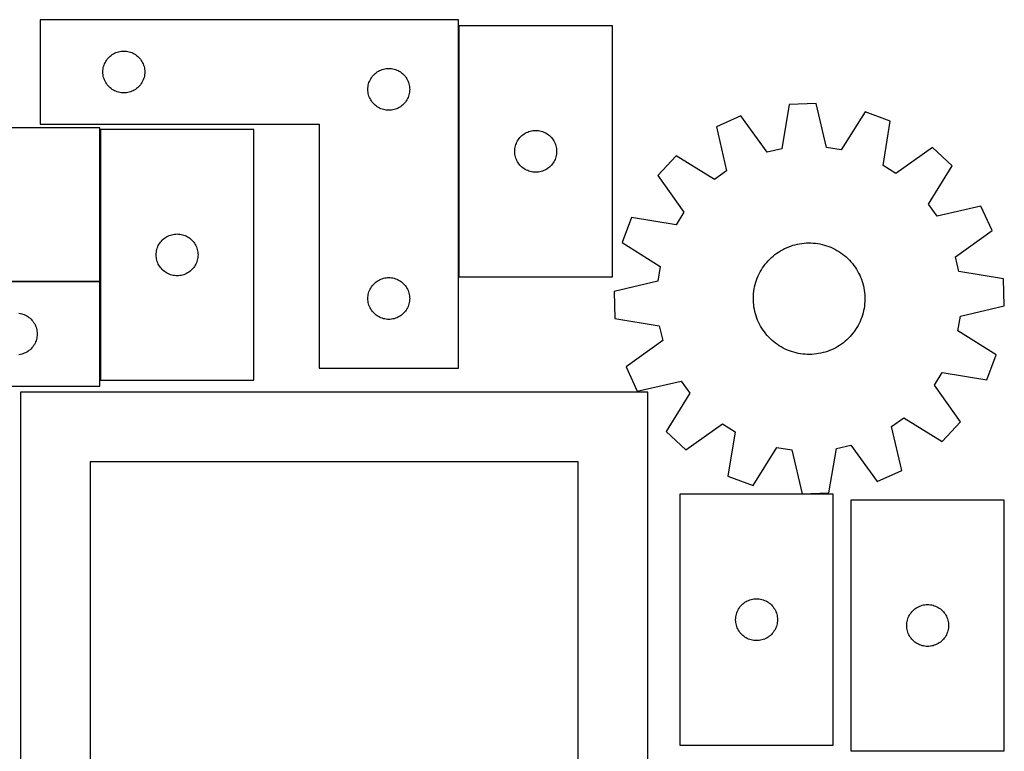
# Model space of a CAD drawing. Header units: millimetres. Extents: x 7 to 1243, y 7 to 2493.
# Tile 18 of 18: x 820 to 1243, y 2176 to 2491. Entities that reach past the tile are written whole.
import ezdxf

# ---------------------------------------------------------------- set-up
doc = ezdxf.new("R2010")
doc.units = ezdxf.units.MM
doc.layers.add('COMMON', color=5, linetype='CONTINUOUS', true_color=0x0000ff)
doc.layers.add('CUT', color=7, linetype='CONTINUOUS', true_color=0x000000)

msp = doc.modelspace()

# ---------------------------------------------------------------- linework, layer by layer
at = {"layer": 'COMMON'}
for p, q in [((1008.748127, 2488.363587), (1008.748127, 2380.363587)), ((854.461509, 2443.804019), (854.461509, 2378.451529)), ((746.361509, 2378.351528), (854.361509, 2378.351528)), ((854.461509, 2378.251528), (854.461509, 2335.804019))]:
    msp.add_line(p, q, dxfattribs=at)
at = {"layer": 'CUT'}
for p, q in [((1008.648127, 2491.035467), (828.648127, 2491.035467)), ((828.648127, 2491.035467), (828.648127, 2446.035467)), ((1008.648127, 2341.035467), (1008.648127, 2491.035467)), ((1008.848128, 2488.363587), (1008.848128, 2380.363587)), ((1074.848128, 2488.363587), (1008.848128, 2488.363587)), ((1074.848128, 2380.363587), (1074.848128, 2488.363587)), ((857.507947, 2474.01432), (857.881568, 2474.46958)), ((857.881568, 2474.46958), (858.284166, 2474.899428)), ((858.284166, 2474.899428), (858.714014, 2475.302026)), ((858.714014, 2475.302026), (859.169274, 2475.675647)), ((859.169274, 2475.675647), (859.647995, 2476.018694)), ((859.647995, 2476.018694), (860.148127, 2476.329696)), ((860.148127, 2476.329696), (860.667529, 2476.607322)), ((860.667529, 2476.607322), (861.203976, 2476.850383)), ((861.203976, 2476.850383), (861.755172, 2477.057839)), ((861.755172, 2477.057839), (862.318755, 2477.2288)), ((862.318755, 2477.2288), (862.892314, 2477.362535)), ((862.892314, 2477.362535), (863.473391, 2477.458471)), ((863.473391, 2477.458471), (864.059499, 2477.516198)), ((864.059499, 2477.516198), (864.648127, 2477.535467)), ((864.648127, 2477.535467), (865.236755, 2477.516198)), ((865.236755, 2477.516198), (865.822862, 2477.458471)), ((865.822862, 2477.458471), (866.40394, 2477.362535)), ((866.40394, 2477.362535), (866.977498, 2477.2288)), ((866.977498, 2477.2288), (867.541082, 2477.057839)), ((867.541082, 2477.057839), (868.092278, 2476.850383)), ((868.092278, 2476.850383), (868.628725, 2476.607322)), ((868.628725, 2476.607322), (869.148127, 2476.329696)), ((869.148127, 2476.329696), (869.648259, 2476.018694)), ((869.648259, 2476.018694), (870.12698, 2475.675647)), ((870.12698, 2475.675647), (870.582239, 2475.302026)), ((870.582239, 2475.302026), (871.012088, 2474.899428)), ((871.012088, 2474.899428), (871.414685, 2474.46958)), ((871.414685, 2474.46958), (871.788307, 2474.01432)), ((855.725123, 2469.710203), (855.821059, 2470.29128)), ((855.821059, 2470.29128), (855.954794, 2470.864839)), ((855.954794, 2470.864839), (856.125756, 2471.428423)), ((856.125756, 2471.428423), (856.333211, 2471.979618)), ((856.333211, 2471.979618), (856.576272, 2472.516066)), ((856.576272, 2472.516066), (856.853898, 2473.035467)), ((856.853898, 2473.035467), (857.1649, 2473.535599)), ((857.1649, 2473.535599), (857.507947, 2474.01432)), ((871.788307, 2474.01432), (872.131353, 2473.535599)), ((872.131353, 2473.535599), (872.442355, 2473.035467)), ((872.442355, 2473.035467), (872.719981, 2472.516066)), ((872.719981, 2472.516066), (872.963043, 2471.979618)), ((872.963043, 2471.979618), (873.170498, 2471.428423)), ((873.170498, 2471.428423), (873.341459, 2470.864839)), ((873.341459, 2470.864839), (873.475194, 2470.29128)), ((873.475194, 2470.29128), (873.57113, 2469.710203)), ((976.318755, 2469.7288), (976.892314, 2469.862535)), ((976.892314, 2469.862535), (977.473391, 2469.958471)), ((977.473391, 2469.958471), (978.059499, 2470.016198)), ((978.059499, 2470.016198), (978.648127, 2470.035467)), ((978.648127, 2470.035467), (979.236755, 2470.016198)), ((979.236755, 2470.016198), (979.822862, 2469.958471)), ((979.822862, 2469.958471), (980.40394, 2469.862535)), ((980.40394, 2469.862535), (980.977498, 2469.7288)), ((855.648127, 2468.535467), (855.667396, 2469.124096)), ((855.667396, 2467.946839), (855.648127, 2468.535467)), ((855.667396, 2469.124096), (855.725123, 2469.710203)), ((855.725123, 2467.360732), (855.667396, 2467.946839)), ((855.821059, 2466.779654), (855.725123, 2467.360732)), ((855.954794, 2466.206096), (855.821059, 2466.779654)), ((856.125756, 2465.642512), (855.954794, 2466.206096)), ((856.333211, 2465.091317), (856.125756, 2465.642512)), ((873.170498, 2465.642512), (872.963043, 2465.091317)), ((873.341459, 2466.206096), (873.170498, 2465.642512)), ((873.475194, 2466.779654), (873.341459, 2466.206096)), ((873.57113, 2467.360732), (873.475194, 2466.779654)), ((873.57113, 2469.710203), (873.628857, 2469.124096)), ((873.628857, 2467.946839), (873.57113, 2467.360732)), ((873.628857, 2469.124096), (873.648127, 2468.535467)), ((873.648127, 2468.535467), (873.628857, 2467.946839)), ((970.853898, 2465.535467), (971.1649, 2466.035599)), ((971.1649, 2466.035599), (971.507947, 2466.51432)), ((971.507947, 2466.51432), (971.881568, 2466.96958)), ((971.881568, 2466.96958), (972.284166, 2467.399428)), ((972.284166, 2467.399428), (972.714014, 2467.802026)), ((972.714014, 2467.802026), (973.169274, 2468.175647)), ((973.169274, 2468.175647), (973.647995, 2468.518694)), ((973.647995, 2468.518694), (974.148127, 2468.829696)), ((974.148127, 2468.829696), (974.667529, 2469.107322)), ((974.667529, 2469.107322), (975.203976, 2469.350383)), ((975.203976, 2469.350383), (975.755172, 2469.557839)), ((975.755172, 2469.557839), (976.318755, 2469.7288)), ((980.977498, 2469.7288), (981.541082, 2469.557839)), ((981.541082, 2469.557839), (982.092278, 2469.350383)), ((982.092278, 2469.350383), (982.628725, 2469.107322)), ((982.628725, 2469.107322), (983.148127, 2468.829696)), ((983.148127, 2468.829696), (983.648259, 2468.518694)), ((983.648259, 2468.518694), (984.12698, 2468.175647)), ((984.12698, 2468.175647), (984.582239, 2467.802026)), ((984.582239, 2467.802026), (985.012088, 2467.399428)), ((985.012088, 2467.399428), (985.414685, 2466.96958)), ((985.414685, 2466.96958), (985.788307, 2466.51432)), ((985.788307, 2466.51432), (986.131353, 2466.035599)), ((986.131353, 2466.035599), (986.442355, 2465.535467)), ((856.576272, 2464.554869), (856.333211, 2465.091317)), ((856.853898, 2464.035467), (856.576272, 2464.554869)), ((857.1649, 2463.535335), (856.853898, 2464.035467)), ((857.507947, 2463.056615), (857.1649, 2463.535335)), ((857.881568, 2462.601355), (857.507947, 2463.056615)), ((858.284166, 2462.171506), (857.881568, 2462.601355)), ((858.714014, 2461.768909), (858.284166, 2462.171506)), ((859.169274, 2461.395287), (858.714014, 2461.768909)), ((859.647995, 2461.052241), (859.169274, 2461.395287)), ((870.12698, 2461.395287), (869.648259, 2461.052241)), ((870.582239, 2461.768909), (870.12698, 2461.395287)), ((871.012088, 2462.171506), (870.582239, 2461.768909)), ((871.414685, 2462.601355), (871.012088, 2462.171506)), ((871.788307, 2463.056615), (871.414685, 2462.601355)), ((872.131353, 2463.535335), (871.788307, 2463.056615)), ((872.442355, 2464.035467), (872.131353, 2463.535335)), ((872.719981, 2464.554869), (872.442355, 2464.035467)), ((872.963043, 2465.091317), (872.719981, 2464.554869)), ((969.648127, 2461.035467), (969.667396, 2461.624096)), ((969.667396, 2461.624096), (969.725123, 2462.210203)), ((969.725123, 2462.210203), (969.821059, 2462.79128)), ((969.821059, 2462.79128), (969.954794, 2463.364839)), ((969.954794, 2463.364839), (970.125756, 2463.928423)), ((970.125756, 2463.928423), (970.333211, 2464.479618)), ((970.333211, 2464.479618), (970.576272, 2465.016066)), ((970.576272, 2465.016066), (970.853898, 2465.535467)), ((986.442355, 2465.535467), (986.719981, 2465.016066)), ((986.719981, 2465.016066), (986.963043, 2464.479618)), ((986.963043, 2464.479618), (987.170498, 2463.928423)), ((987.170498, 2463.928423), (987.341459, 2463.364839)), ((987.341459, 2463.364839), (987.475194, 2462.79128)), ((987.475194, 2462.79128), (987.57113, 2462.210203)), ((987.57113, 2462.210203), (987.628857, 2461.624096)), ((987.628857, 2461.624096), (987.648127, 2461.035467)), ((860.148127, 2460.741239), (859.647995, 2461.052241)), ((860.667529, 2460.463613), (860.148127, 2460.741239)), ((861.203976, 2460.220552), (860.667529, 2460.463613)), ((861.755172, 2460.013096), (861.203976, 2460.220552)), ((862.318755, 2459.842135), (861.755172, 2460.013096)), ((862.892314, 2459.7084), (862.318755, 2459.842135)), ((863.473391, 2459.612464), (862.892314, 2459.7084)), ((864.059499, 2459.554737), (863.473391, 2459.612464)), ((864.648127, 2459.535467), (864.059499, 2459.554737)), ((865.236755, 2459.554737), (864.648127, 2459.535467)), ((865.822862, 2459.612464), (865.236755, 2459.554737)), ((866.40394, 2459.7084), (865.822862, 2459.612464)), ((866.977498, 2459.842135), (866.40394, 2459.7084)), ((867.541082, 2460.013096), (866.977498, 2459.842135)), ((868.092278, 2460.220552), (867.541082, 2460.013096)), ((868.628725, 2460.463613), (868.092278, 2460.220552)), ((869.148127, 2460.741239), (868.628725, 2460.463613)), ((869.648259, 2461.052241), (869.148127, 2460.741239)), ((969.667396, 2460.446839), (969.648127, 2461.035467)), ((969.725123, 2459.860732), (969.667396, 2460.446839)), ((969.821059, 2459.279654), (969.725123, 2459.860732)), ((969.954794, 2458.706096), (969.821059, 2459.279654)), ((970.125756, 2458.142512), (969.954794, 2458.706096)), ((970.333211, 2457.591317), (970.125756, 2458.142512)), ((970.576272, 2457.054869), (970.333211, 2457.591317)), ((986.963043, 2457.591317), (986.719981, 2457.054869)), ((987.170498, 2458.142512), (986.963043, 2457.591317)), ((987.341459, 2458.706096), (987.170498, 2458.142512)), ((987.475194, 2459.279654), (987.341459, 2458.706096)), ((987.57113, 2459.860732), (987.475194, 2459.279654)), ((987.628857, 2460.446839), (987.57113, 2459.860732)), ((987.648127, 2461.035467), (987.628857, 2460.446839)), ((970.853898, 2456.535467), (970.576272, 2457.054869)), ((971.1649, 2456.035335), (970.853898, 2456.535467)), ((971.507947, 2455.556615), (971.1649, 2456.035335)), ((971.881568, 2455.101355), (971.507947, 2455.556615)), ((972.284166, 2454.671506), (971.881568, 2455.101355)), ((972.714014, 2454.268909), (972.284166, 2454.671506)), ((973.169274, 2453.895287), (972.714014, 2454.268909)), ((973.647995, 2453.552241), (973.169274, 2453.895287)), ((974.148127, 2453.241239), (973.647995, 2453.552241)), ((974.667529, 2452.963613), (974.148127, 2453.241239)), ((975.203976, 2452.720552), (974.667529, 2452.963613)), ((982.628725, 2452.963613), (982.092278, 2452.720552)), ((983.148127, 2453.241239), (982.628725, 2452.963613)), ((983.648259, 2453.552241), (983.148127, 2453.241239)), ((984.12698, 2453.895287), (983.648259, 2453.552241)), ((984.582239, 2454.268909), (984.12698, 2453.895287)), ((985.012088, 2454.671506), (984.582239, 2454.268909)), ((985.414685, 2455.101355), (985.012088, 2454.671506)), ((985.788307, 2455.556615), (985.414685, 2455.101355)), ((986.131353, 2456.035335), (985.788307, 2455.556615)), ((986.442355, 2456.535467), (986.131353, 2456.035335)), ((986.719981, 2457.054869), (986.442355, 2456.535467)), ((1150.981284, 2454.517392), (1147.760252, 2435.410655)), ((1162.511351, 2454.895567), (1150.981284, 2454.517392)), ((1166.977479, 2436.040962), (1162.511351, 2454.895567)), ((975.755172, 2452.513096), (975.203976, 2452.720552)), ((976.318755, 2452.342135), (975.755172, 2452.513096)), ((976.892314, 2452.2084), (976.318755, 2452.342135)), ((977.473391, 2452.112464), (976.892314, 2452.2084)), ((978.059499, 2452.054737), (977.473391, 2452.112464)), ((978.648127, 2452.035467), (978.059499, 2452.054737)), ((979.236755, 2452.054737), (978.648127, 2452.035467)), ((979.822862, 2452.112464), (979.236755, 2452.054737)), ((980.40394, 2452.2084), (979.822862, 2452.112464)), ((980.977498, 2452.342135), (980.40394, 2452.2084)), ((981.541082, 2452.513096), (980.977498, 2452.342135)), ((982.092278, 2452.720552), (981.541082, 2452.513096)), ((1130.156972, 2449.660474), (1119.6493, 2444.89872)), ((1141.498481, 2433.950204), (1130.156972, 2449.660474)), ((1183.609169, 2451.413654), (1173.321491, 2434.993968)), ((1194.406283, 2447.350677), (1183.609169, 2451.413654)), ((854.361509, 2444.451529), (746.361509, 2444.451529)), ((828.648127, 2446.035467), (948.648127, 2446.035467)), ((854.361509, 2378.451529), (854.361509, 2444.451529)), ((948.648127, 2446.035467), (948.648127, 2341.035467)), ((1119.6493, 2444.89872), (1123.985286, 2426.013762)), ((1191.317102, 2428.22218), (1194.406283, 2447.350677)), ((920.56151, 2443.804019), (854.56151, 2443.804019)), ((854.56151, 2443.804019), (854.56151, 2335.804019)), ((920.56151, 2335.804019), (920.56151, 2443.804019)), ((1034.707948, 2439.84244), (1035.081569, 2440.297699)), ((1035.081569, 2440.297699), (1035.484167, 2440.727548)), ((1035.484167, 2440.727548), (1035.914015, 2441.130145)), ((1035.914015, 2441.130145), (1036.369275, 2441.503767)), ((1036.369275, 2441.503767), (1036.847996, 2441.846813)), ((1036.847996, 2441.846813), (1037.348128, 2442.157815)), ((1037.348128, 2442.157815), (1037.86753, 2442.435441)), ((1037.86753, 2442.435441), (1038.403977, 2442.678503)), ((1038.403977, 2442.678503), (1038.955173, 2442.885958)), ((1038.955173, 2442.885958), (1039.518756, 2443.056919)), ((1039.518756, 2443.056919), (1040.092315, 2443.190654)), ((1040.092315, 2443.190654), (1040.673392, 2443.28659)), ((1040.673392, 2443.28659), (1041.2595, 2443.344317)), ((1041.2595, 2443.344317), (1041.848128, 2443.363587)), ((1041.848128, 2443.363587), (1042.436756, 2443.344317)), ((1042.436756, 2443.344317), (1043.022863, 2443.28659)), ((1043.022863, 2443.28659), (1043.603941, 2443.190654)), ((1043.603941, 2443.190654), (1044.177499, 2443.056919)), ((1044.177499, 2443.056919), (1044.741083, 2442.885958)), ((1044.741083, 2442.885958), (1045.292279, 2442.678503)), ((1045.292279, 2442.678503), (1045.828726, 2442.435441)), ((1045.828726, 2442.435441), (1046.348128, 2442.157815)), ((1046.348128, 2442.157815), (1046.84826, 2441.846813)), ((1046.84826, 2441.846813), (1047.326981, 2441.503767)), ((1047.326981, 2441.503767), (1047.78224, 2441.130145)), ((1047.78224, 2441.130145), (1048.212089, 2440.727548)), ((1048.212089, 2440.727548), (1048.614686, 2440.297699)), ((1048.614686, 2440.297699), (1048.988308, 2439.84244)), ((1032.925124, 2435.538322), (1033.02106, 2436.1194)), ((1033.02106, 2436.1194), (1033.154795, 2436.692958)), ((1033.154795, 2436.692958), (1033.325757, 2437.256542)), ((1033.325757, 2437.256542), (1033.533212, 2437.807738)), ((1033.533212, 2437.807738), (1033.776273, 2438.344185)), ((1033.776273, 2438.344185), (1034.053899, 2438.863587)), ((1034.053899, 2438.863587), (1034.364901, 2439.363719)), ((1034.364901, 2439.363719), (1034.707948, 2439.84244)), ((1048.988308, 2439.84244), (1049.331354, 2439.363719)), ((1049.331354, 2439.363719), (1049.642356, 2438.863587)), ((1049.642356, 2438.863587), (1049.919982, 2438.344185)), ((1049.919982, 2438.344185), (1050.163044, 2437.807738)), ((1050.163044, 2437.807738), (1050.370499, 2437.256542)), ((1050.370499, 2437.256542), (1050.54146, 2436.692958)), ((1050.54146, 2436.692958), (1050.675195, 2436.1194)), ((1050.675195, 2436.1194), (1050.771131, 2435.538322)), ((1173.321491, 2434.993968), (1166.977479, 2436.040962)), ((1212.565655, 2436.060024), (1196.777538, 2424.827135)), ((1220.986053, 2428.174445), (1212.565655, 2436.060024)), ((1032.848128, 2434.363587), (1032.867397, 2434.952215)), ((1032.867397, 2433.774959), (1032.848128, 2434.363587)), ((1032.867397, 2434.952215), (1032.925124, 2435.538322)), ((1032.925124, 2433.188851), (1032.867397, 2433.774959)), ((1033.02106, 2432.607774), (1032.925124, 2433.188851)), ((1033.154795, 2432.034215), (1033.02106, 2432.607774)), ((1033.325757, 2431.470632), (1033.154795, 2432.034215)), ((1050.54146, 2432.034215), (1050.370499, 2431.470632)), ((1050.675195, 2432.607774), (1050.54146, 2432.034215)), ((1050.771131, 2433.188851), (1050.675195, 2432.607774)), ((1050.771131, 2435.538322), (1050.828858, 2434.952215)), ((1050.828858, 2433.774959), (1050.771131, 2433.188851)), ((1050.828858, 2434.952215), (1050.848128, 2434.363587)), ((1050.848128, 2434.363587), (1050.828858, 2433.774959)), ((1102.268807, 2432.442394), (1094.383228, 2424.021995)), ((1118.759055, 2422.268205), (1102.268807, 2432.442394)), ((1147.760252, 2435.410655), (1141.498481, 2433.950204)), ((1033.533212, 2430.919436), (1033.325757, 2431.470632)), ((1033.776273, 2430.382989), (1033.533212, 2430.919436)), ((1034.053899, 2429.863587), (1033.776273, 2430.382989)), ((1034.364901, 2429.363455), (1034.053899, 2429.863587)), ((1034.707948, 2428.884734), (1034.364901, 2429.363455)), ((1035.081569, 2428.429474), (1034.707948, 2428.884734)), ((1035.484167, 2427.999626), (1035.081569, 2428.429474)), ((1035.914015, 2427.597028), (1035.484167, 2427.999626)), ((1036.369275, 2427.223407), (1035.914015, 2427.597028)), ((1047.78224, 2427.597028), (1047.326981, 2427.223407)), ((1048.212089, 2427.999626), (1047.78224, 2427.597028)), ((1048.614686, 2428.429474), (1048.212089, 2427.999626)), ((1048.988308, 2428.884734), (1048.614686, 2428.429474)), ((1049.331354, 2429.363455), (1048.988308, 2428.884734)), ((1049.642356, 2429.863587), (1049.331354, 2429.363455)), ((1049.919982, 2430.382989), (1049.642356, 2429.863587)), ((1050.163044, 2430.919436), (1049.919982, 2430.382989)), ((1050.370499, 2431.470632), (1050.163044, 2430.919436)), ((1196.777538, 2424.827135), (1191.317102, 2428.22218)), ((1210.811864, 2411.684197), (1220.986053, 2428.174445)), ((1036.847996, 2426.88036), (1036.369275, 2427.223407)), ((1037.348128, 2426.569358), (1036.847996, 2426.88036)), ((1037.86753, 2426.291732), (1037.348128, 2426.569358)), ((1038.403977, 2426.048671), (1037.86753, 2426.291732)), ((1038.955173, 2425.841216), (1038.403977, 2426.048671)), ((1039.518756, 2425.670254), (1038.955173, 2425.841216)), ((1040.092315, 2425.536519), (1039.518756, 2425.670254)), ((1040.673392, 2425.440583), (1040.092315, 2425.536519)), ((1041.2595, 2425.382856), (1040.673392, 2425.440583)), ((1041.848128, 2425.363587), (1041.2595, 2425.382856)), ((1042.436756, 2425.382856), (1041.848128, 2425.363587)), ((1043.022863, 2425.440583), (1042.436756, 2425.382856)), ((1043.603941, 2425.536519), (1043.022863, 2425.440583)), ((1044.177499, 2425.670254), (1043.603941, 2425.536519)), ((1044.741083, 2425.841216), (1044.177499, 2425.670254)), ((1045.292279, 2426.048671), (1044.741083, 2425.841216)), ((1045.828726, 2426.291732), (1045.292279, 2426.048671)), ((1046.348128, 2426.569358), (1045.828726, 2426.291732)), ((1046.84826, 2426.88036), (1046.348128, 2426.569358)), ((1047.326981, 2427.223407), (1046.84826, 2426.88036)), ((1094.383228, 2424.021995), (1105.616117, 2408.233879)), ((1123.985286, 2426.013762), (1118.759055, 2422.268205)), ((1214.557421, 2406.457967), (1210.811864, 2411.684197)), ((1233.442379, 2410.793952), (1214.557421, 2406.457967)), ((1238.204133, 2400.28628), (1233.442379, 2410.793952)), ((1105.616117, 2408.233879), (1102.221072, 2402.773443)), ((1083.092576, 2405.862624), (1079.029598, 2395.065509)), ((1102.221072, 2402.773443), (1083.092576, 2405.862624)), ((883.06151, 2397.598248), (883.580911, 2397.875874)), ((883.580911, 2397.875874), (884.117359, 2398.118935)), ((884.117359, 2398.118935), (884.668555, 2398.32639)), ((884.668555, 2398.32639), (885.232138, 2398.497352)), ((885.232138, 2398.497352), (885.805697, 2398.631087)), ((885.805697, 2398.631087), (886.386774, 2398.727023)), ((886.386774, 2398.727023), (886.972882, 2398.78475)), ((886.972882, 2398.78475), (887.56151, 2398.804019)), ((887.56151, 2398.804019), (888.150138, 2398.78475)), ((888.150138, 2398.78475), (888.736245, 2398.727023)), ((888.736245, 2398.727023), (889.317323, 2398.631087)), ((889.317323, 2398.631087), (889.890881, 2398.497352)), ((889.890881, 2398.497352), (890.454465, 2398.32639)), ((890.454465, 2398.32639), (891.005661, 2398.118935)), ((891.005661, 2398.118935), (891.542108, 2397.875874)), ((891.542108, 2397.875874), (892.06151, 2397.598248)), ((1222.493863, 2388.944771), (1238.204133, 2400.28628)), ((879.246594, 2393.24817), (879.489655, 2393.784618)), ((879.489655, 2393.784618), (879.767281, 2394.304019)), ((879.767281, 2394.304019), (880.078283, 2394.804151)), ((880.078283, 2394.804151), (880.42133, 2395.282872)), ((880.42133, 2395.282872), (880.794951, 2395.738132)), ((880.794951, 2395.738132), (881.197549, 2396.16798)), ((881.197549, 2396.16798), (881.627397, 2396.570578)), ((881.627397, 2396.570578), (882.082657, 2396.944199)), ((882.082657, 2396.944199), (882.561378, 2397.287246)), ((882.561378, 2397.287246), (883.06151, 2397.598248)), ((892.06151, 2397.598248), (892.561642, 2397.287246)), ((892.561642, 2397.287246), (893.040363, 2396.944199)), ((893.040363, 2396.944199), (893.495622, 2396.570578)), ((893.495622, 2396.570578), (893.925471, 2396.16798)), ((893.925471, 2396.16798), (894.328068, 2395.738132)), ((894.328068, 2395.738132), (894.70169, 2395.282872)), ((894.70169, 2395.282872), (895.044736, 2394.804151)), ((895.044736, 2394.804151), (895.355738, 2394.304019)), ((895.355738, 2394.304019), (895.633364, 2393.784618)), ((895.633364, 2393.784618), (895.876426, 2393.24817)), ((1079.029598, 2395.065509), (1095.449285, 2384.777832)), ((1150.700146, 2393.28089), (1151.618318, 2393.620972)), ((1151.618318, 2393.620972), (1152.549597, 2393.923321)), ((1152.549597, 2393.923321), (1153.492433, 2394.187433)), ((1153.492433, 2394.187433), (1154.445257, 2394.412868)), ((1154.445257, 2394.412868), (1155.406484, 2394.59925)), ((1155.406484, 2394.59925), (1156.374513, 2394.746271)), ((1156.374513, 2394.746271), (1157.347733, 2394.853685)), ((1157.347733, 2394.853685), (1158.324525, 2394.921313)), ((1158.324525, 2394.921313), (1159.303262, 2394.949043)), ((1159.303262, 2394.949043), (1160.282315, 2394.936829)), ((1160.282315, 2394.936829), (1161.260056, 2394.88469)), ((1161.260056, 2394.88469), (1162.234856, 2394.792714)), ((1162.234856, 2394.792714), (1163.205094, 2394.661054)), ((1163.205094, 2394.661054), (1164.169154, 2394.489929)), ((1164.169154, 2394.489929), (1165.125431, 2394.279624)), ((1165.125431, 2394.279624), (1166.072335, 2394.030489)), ((1166.072335, 2394.030489), (1167.008289, 2393.742938)), ((1167.008289, 2393.742938), (1167.931735, 2393.41745)), ((878.56151, 2389.804019), (878.580779, 2390.392647)), ((878.580779, 2389.215391), (878.56151, 2389.804019)), ((878.580779, 2390.392647), (878.638506, 2390.978755)), ((878.638506, 2390.978755), (878.734442, 2391.559832)), ((878.734442, 2391.559832), (878.868177, 2392.133391)), ((878.868177, 2392.133391), (879.039139, 2392.696974)), ((879.039139, 2392.696974), (879.246594, 2393.24817)), ((895.876426, 2393.24817), (896.083881, 2392.696974)), ((896.083881, 2392.696974), (896.254842, 2392.133391)), ((896.254842, 2392.133391), (896.388577, 2391.559832)), ((896.388577, 2391.559832), (896.484513, 2390.978755)), ((896.484513, 2390.978755), (896.54224, 2390.392647)), ((896.54224, 2390.392647), (896.56151, 2389.804019)), ((896.56151, 2389.804019), (896.54224, 2389.215391)), ((1144.004289, 2389.282437), (1144.764941, 2389.898962)), ((1144.764941, 2389.898962), (1145.550108, 2390.483948)), ((1145.550108, 2390.483948), (1146.358482, 2391.036421)), ((1146.358482, 2391.036421), (1147.188718, 2391.555462)), ((1147.188718, 2391.555462), (1148.039434, 2392.040206)), ((1148.039434, 2392.040206), (1148.909214, 2392.489848)), ((1148.909214, 2392.489848), (1149.796611, 2392.903639)), ((1149.796611, 2392.903639), (1150.700146, 2393.28089)), ((1167.931735, 2393.41745), (1168.841136, 2393.054567)), ((1168.841136, 2393.054567), (1169.73498, 2392.654893)), ((1169.73498, 2392.654893), (1170.611777, 2392.219092)), ((1170.611777, 2392.219092), (1171.470069, 2391.747891)), ((1171.470069, 2391.747891), (1172.308426, 2391.242074)), ((1172.308426, 2391.242074), (1173.125455, 2390.702482)), ((1173.125455, 2390.702482), (1173.919795, 2390.130014)), ((1173.919795, 2390.130014), (1174.690123, 2389.525622)), ((1174.690123, 2389.525622), (1175.435158, 2388.890313)), ((878.638506, 2388.629284), (878.580779, 2389.215391)), ((878.734442, 2388.048206), (878.638506, 2388.629284)), ((878.868177, 2387.474648), (878.734442, 2388.048206)), ((879.039139, 2386.911064), (878.868177, 2387.474648)), ((879.246594, 2386.359868), (879.039139, 2386.911064)), ((879.489655, 2385.823421), (879.246594, 2386.359868)), ((879.767281, 2385.304019), (879.489655, 2385.823421)), ((880.078283, 2384.803887), (879.767281, 2385.304019)), ((895.355738, 2385.304019), (895.044736, 2384.803887)), ((895.633364, 2385.823421), (895.355738, 2385.304019)), ((895.876426, 2386.359868), (895.633364, 2385.823421)), ((896.083881, 2386.911064), (895.876426, 2386.359868)), ((896.254842, 2387.474648), (896.083881, 2386.911064)), ((896.388577, 2388.048206), (896.254842, 2387.474648)), ((896.484513, 2388.629284), (896.388577, 2388.048206)), ((896.54224, 2389.215391), (896.484513, 2388.629284)), ((1140.022953, 2384.981886), (1140.611505, 2385.764382)), ((1140.611505, 2385.764382), (1141.231485, 2386.522222)), ((1141.231485, 2386.522222), (1141.88186, 2387.254142)), ((1141.88186, 2387.254142), (1142.561547, 2387.958926)), ((1142.561547, 2387.958926), (1143.269416, 2388.635399)), ((1143.269416, 2388.635399), (1144.004289, 2389.282437)), ((1175.435158, 2388.890313), (1176.15366, 2388.225143)), ((1176.15366, 2388.225143), (1176.844432, 2387.531221)), ((1176.844432, 2387.531221), (1177.506325, 2386.8097)), ((1177.506325, 2386.8097), (1178.138238, 2386.061782)), ((1178.138238, 2386.061782), (1178.739118, 2385.288711)), ((1178.739118, 2385.288711), (1179.307966, 2384.491775)), ((1223.954315, 2382.683001), (1222.493863, 2388.944771)), ((880.42133, 2384.325166), (880.078283, 2384.803887)), ((880.794951, 2383.869907), (880.42133, 2384.325166)), ((881.197549, 2383.440058), (880.794951, 2383.869907)), ((881.627397, 2383.037461), (881.197549, 2383.440058)), ((882.082657, 2382.663839), (881.627397, 2383.037461)), ((882.561378, 2382.320793), (882.082657, 2382.663839)), ((883.06151, 2382.009791), (882.561378, 2382.320793)), ((883.580911, 2381.732165), (883.06151, 2382.009791)), ((884.117359, 2381.489104), (883.580911, 2381.732165)), ((884.668555, 2381.281648), (884.117359, 2381.489104)), ((885.232138, 2381.110687), (884.668555, 2381.281648)), ((885.805697, 2380.976952), (885.232138, 2381.110687)), ((886.386774, 2380.881016), (885.805697, 2380.976952)), ((886.972882, 2380.823289), (886.386774, 2380.881016)), ((888.736245, 2380.881016), (888.150138, 2380.823289)), ((889.317323, 2380.976952), (888.736245, 2380.881016)), ((889.890881, 2381.110687), (889.317323, 2380.976952)), ((890.454465, 2381.281648), (889.890881, 2381.110687)), ((891.005661, 2381.489104), (890.454465, 2381.281648)), ((891.542108, 2381.732165), (891.005661, 2381.489104)), ((892.06151, 2382.009791), (891.542108, 2381.732165)), ((892.561642, 2382.320793), (892.06151, 2382.009791)), ((893.040363, 2382.663839), (892.561642, 2382.320793)), ((893.495622, 2383.037461), (893.040363, 2382.663839)), ((893.925471, 2383.440058), (893.495622, 2383.037461)), ((894.328068, 2383.869907), (893.925471, 2383.440058)), ((894.70169, 2384.325166), (894.328068, 2383.869907)), ((895.044736, 2384.803887), (894.70169, 2384.325166)), ((1095.449285, 2384.777832), (1094.40229, 2378.43382)), ((1137.583964, 2380.746437), (1138.001788, 2381.631942)), ((1138.001788, 2381.631942), (1138.455383, 2382.499667)), ((1138.455383, 2382.499667), (1138.943994, 2383.348168)), ((1138.943994, 2383.348168), (1139.466807, 2384.176034)), ((1139.466807, 2384.176034), (1140.022953, 2384.981886)), ((1179.307966, 2384.491775), (1179.843835, 2383.672299)), ((1179.843835, 2383.672299), (1180.345832, 2382.831649)), ((1180.345832, 2382.831649), (1180.813123, 2381.971222)), ((1180.813123, 2381.971222), (1181.244929, 2381.092451)), ((1181.244929, 2381.092451), (1181.640532, 2380.196798)), ((1243.061051, 2379.461968), (1223.954315, 2382.683001)), ((854.361509, 2378.251528), (734.361509, 2378.251528)), ((746.361509, 2378.451529), (854.361509, 2378.451529)), ((854.361509, 2333.251528), (854.361509, 2378.251528)), ((887.56151, 2380.804019), (886.972882, 2380.823289)), ((888.150138, 2380.823289), (887.56151, 2380.804019)), ((971.507947, 2376.51432), (971.881568, 2376.96958)), ((971.881568, 2376.96958), (972.284166, 2377.399428)), ((972.284166, 2377.399428), (972.714014, 2377.802026)), ((972.714014, 2377.802026), (973.169274, 2378.175647)), ((973.169274, 2378.175647), (973.647995, 2378.518694)), ((973.647995, 2378.518694), (974.148127, 2378.829696)), ((974.148127, 2378.829696), (974.667529, 2379.107322)), ((974.667529, 2379.107322), (975.203976, 2379.350383)), ((975.203976, 2379.350383), (975.755172, 2379.557839)), ((975.755172, 2379.557839), (976.318755, 2379.7288)), ((976.318755, 2379.7288), (976.892314, 2379.862535)), ((976.892314, 2379.862535), (977.473391, 2379.958471)), ((977.473391, 2379.958471), (978.059499, 2380.016198)), ((978.059499, 2380.016198), (978.648127, 2380.035467)), ((978.648127, 2380.035467), (979.236755, 2380.016198)), ((979.236755, 2380.016198), (979.822862, 2379.958471)), ((979.822862, 2379.958471), (980.40394, 2379.862535)), ((980.40394, 2379.862535), (980.977498, 2379.7288)), ((980.977498, 2379.7288), (981.541082, 2379.557839)), ((981.541082, 2379.557839), (982.092278, 2379.350383)), ((982.092278, 2379.350383), (982.628725, 2379.107322)), ((982.628725, 2379.107322), (983.148127, 2378.829696)), ((983.148127, 2378.829696), (983.648259, 2378.518694)), ((983.648259, 2378.518694), (984.12698, 2378.175647)), ((984.12698, 2378.175647), (984.582239, 2377.802026)), ((984.582239, 2377.802026), (985.012088, 2377.399428)), ((985.012088, 2377.399428), (985.414685, 2376.96958)), ((985.414685, 2376.96958), (985.788307, 2376.51432)), ((1008.848128, 2380.363587), (1074.848128, 2380.363587)), ((1094.40229, 2378.43382), (1075.547686, 2373.967692)), ((1136.053598, 2376.104706), (1136.283367, 2377.056495)), ((1136.283367, 2377.056495), (1136.551766, 2377.998119)), ((1136.551766, 2377.998119), (1136.858349, 2378.928013)), ((1136.858349, 2378.928013), (1137.202606, 2379.844627)), ((1137.202606, 2379.844627), (1137.583964, 2380.746437)), ((1181.640532, 2380.196798), (1181.999273, 2379.285755)), ((1181.999273, 2379.285755), (1182.320555, 2378.360837)), ((1182.320555, 2378.360837), (1182.603845, 2377.423584)), ((1182.603845, 2377.423584), (1182.848669, 2376.475557)), ((1243.439226, 2367.931901), (1243.061051, 2379.461968)), ((969.725123, 2372.210203), (969.821059, 2372.79128)), ((969.821059, 2372.79128), (969.954794, 2373.364839)), ((969.954794, 2373.364839), (970.125756, 2373.928423)), ((970.125756, 2373.928423), (970.333211, 2374.479618)), ((970.333211, 2374.479618), (970.576272, 2375.016066)), ((970.576272, 2375.016066), (970.853898, 2375.535467)), ((970.853898, 2375.535467), (971.1649, 2376.035599)), ((971.1649, 2376.035599), (971.507947, 2376.51432)), ((985.788307, 2376.51432), (986.131353, 2376.035599)), ((986.131353, 2376.035599), (986.442355, 2375.535467)), ((986.442355, 2375.535467), (986.719981, 2375.016066)), ((986.719981, 2375.016066), (986.963043, 2374.479618)), ((986.963043, 2374.479618), (987.170498, 2373.928423)), ((987.170498, 2373.928423), (987.341459, 2373.364839)), ((987.341459, 2373.364839), (987.475194, 2372.79128)), ((987.475194, 2372.79128), (987.57113, 2372.210203)), ((1075.547686, 2373.967692), (1075.925861, 2362.437625)), ((1135.527506, 2372.227792), (1135.599579, 2373.204266)), ((1135.599579, 2373.204266), (1135.71142, 2374.176987)), ((1135.71142, 2374.176987), (1135.862844, 2375.144337)), ((1135.862844, 2375.144337), (1136.053598, 2376.104706)), ((1182.848669, 2376.475557), (1183.05462, 2375.518332)), ((1183.05462, 2375.518332), (1183.221357, 2374.553504)), ((1183.221357, 2374.553504), (1183.348601, 2373.582677)), ((1183.348601, 2373.582677), (1183.43614, 2372.607468)), ((1183.43614, 2372.607468), (1183.483829, 2371.629501)), ((969.648127, 2371.035467), (969.667396, 2371.624096)), ((969.667396, 2370.446839), (969.648127, 2371.035467)), ((969.667396, 2371.624096), (969.725123, 2372.210203)), ((969.725123, 2369.860732), (969.667396, 2370.446839)), ((969.821059, 2369.279654), (969.725123, 2369.860732)), ((969.954794, 2368.706096), (969.821059, 2369.279654)), ((970.125756, 2368.142512), (969.954794, 2368.706096)), ((970.333211, 2367.591317), (970.125756, 2368.142512)), ((987.170498, 2368.142512), (986.963043, 2367.591317)), ((987.341459, 2368.706096), (987.170498, 2368.142512)), ((987.475194, 2369.279654), (987.341459, 2368.706096)), ((987.57113, 2369.860732), (987.475194, 2369.279654)), ((987.57113, 2372.210203), (987.628857, 2371.624096)), ((987.628857, 2370.446839), (987.57113, 2369.860732)), ((987.628857, 2371.624096), (987.648127, 2371.035467)), ((987.648127, 2371.035467), (987.628857, 2370.446839)), ((1135.495323, 2371.249192), (1135.527506, 2372.227792)), ((1135.503083, 2370.270093), (1135.495323, 2371.249192)), ((1135.550772, 2369.292125), (1135.503083, 2370.270093)), ((1135.638311, 2368.316916), (1135.550772, 2369.292125)), ((1135.765555, 2367.34609), (1135.638311, 2368.316916)), ((1183.387333, 2368.695327), (1183.275492, 2367.722606)), ((1183.459405, 2369.671801), (1183.387333, 2368.695327)), ((1183.491588, 2370.650402), (1183.459405, 2369.671801)), ((1183.483829, 2371.629501), (1183.491588, 2370.650402)), ((819.536244, 2364.674532), (820.117322, 2364.578596)), ((820.117322, 2364.578596), (820.69088, 2364.444861)), ((820.69088, 2364.444861), (821.254464, 2364.273899)), ((821.254464, 2364.273899), (821.80566, 2364.066444)), ((821.80566, 2364.066444), (822.342107, 2363.823383)), ((970.576272, 2367.054869), (970.333211, 2367.591317)), ((970.853898, 2366.535467), (970.576272, 2367.054869)), ((971.1649, 2366.035335), (970.853898, 2366.535467)), ((971.507947, 2365.556615), (971.1649, 2366.035335)), ((971.881568, 2365.101355), (971.507947, 2365.556615)), ((972.284166, 2364.671506), (971.881568, 2365.101355)), ((972.714014, 2364.268909), (972.284166, 2364.671506)), ((973.169274, 2363.895287), (972.714014, 2364.268909)), ((984.582239, 2364.268909), (984.12698, 2363.895287)), ((985.012088, 2364.671506), (984.582239, 2364.268909)), ((985.414685, 2365.101355), (985.012088, 2364.671506)), ((985.788307, 2365.556615), (985.414685, 2365.101355)), ((986.131353, 2366.035335), (985.788307, 2365.556615)), ((986.442355, 2366.535467), (986.131353, 2366.035335)), ((986.719981, 2367.054869), (986.442355, 2366.535467)), ((986.963043, 2367.591317), (986.719981, 2367.054869)), ((1135.932291, 2366.381261), (1135.765555, 2367.34609)), ((1136.138243, 2365.424036), (1135.932291, 2366.381261)), ((1136.383067, 2364.476009), (1136.138243, 2365.424036)), ((1136.666356, 2363.538756), (1136.383067, 2364.476009)), ((1182.435146, 2363.901474), (1182.128563, 2362.971581)), ((1182.703545, 2364.843099), (1182.435146, 2363.901474)), ((1182.933313, 2365.794887), (1182.703545, 2364.843099)), ((1183.124068, 2366.755256), (1182.933313, 2365.794887)), ((1183.275492, 2367.722606), (1183.124068, 2366.755256)), ((1224.584621, 2363.465773), (1243.439226, 2367.931901)), ((822.342107, 2363.823383), (822.861509, 2363.545757)), ((822.861509, 2363.545757), (823.361641, 2363.234755)), ((823.361641, 2363.234755), (823.840362, 2362.891708)), ((823.840362, 2362.891708), (824.295621, 2362.518087)), ((824.295621, 2362.518087), (824.72547, 2362.115489)), ((824.72547, 2362.115489), (825.128067, 2361.685641)), ((825.128067, 2361.685641), (825.501689, 2361.230381)), ((825.501689, 2361.230381), (825.844735, 2360.75166)), ((825.844735, 2360.75166), (826.155737, 2360.251528)), ((826.155737, 2360.251528), (826.433363, 2359.732127)), ((826.433363, 2359.732127), (826.676425, 2359.195679)), ((973.647995, 2363.552241), (973.169274, 2363.895287)), ((974.148127, 2363.241239), (973.647995, 2363.552241)), ((974.667529, 2362.963613), (974.148127, 2363.241239)), ((975.203976, 2362.720552), (974.667529, 2362.963613)), ((975.755172, 2362.513096), (975.203976, 2362.720552)), ((976.318755, 2362.342135), (975.755172, 2362.513096)), ((976.892314, 2362.2084), (976.318755, 2362.342135)), ((977.473391, 2362.112464), (976.892314, 2362.2084)), ((978.059499, 2362.054737), (977.473391, 2362.112464)), ((978.648127, 2362.035467), (978.059499, 2362.054737)), ((979.236755, 2362.054737), (978.648127, 2362.035467)), ((979.822862, 2362.112464), (979.236755, 2362.054737)), ((980.40394, 2362.2084), (979.822862, 2362.112464)), ((980.977498, 2362.342135), (980.40394, 2362.2084)), ((981.541082, 2362.513096), (980.977498, 2362.342135)), ((982.092278, 2362.720552), (981.541082, 2362.513096)), ((982.628725, 2362.963613), (982.092278, 2362.720552)), ((983.148127, 2363.241239), (982.628725, 2362.963613)), ((983.648259, 2363.552241), (983.148127, 2363.241239)), ((984.12698, 2363.895287), (983.648259, 2363.552241)), ((1075.925861, 2362.437625), (1095.032597, 2359.216592)), ((1136.987639, 2362.613839), (1136.666356, 2363.538756)), ((1137.34638, 2361.702795), (1136.987639, 2362.613839)), ((1137.741983, 2360.807143), (1137.34638, 2361.702795)), ((1138.173789, 2359.928372), (1137.741983, 2360.807143)), ((1138.64108, 2359.067945), (1138.173789, 2359.928372)), ((1180.985123, 2360.267652), (1180.531528, 2359.399927)), ((1181.402948, 2361.153156), (1180.985123, 2360.267652)), ((1181.784306, 2362.054966), (1181.402948, 2361.153156)), ((1182.128563, 2362.971581), (1181.784306, 2362.054966)), ((1223.537627, 2357.121761), (1224.584621, 2363.465773)), ((826.676425, 2359.195679), (826.88388, 2358.644483)), ((826.88388, 2358.644483), (827.054841, 2358.0809)), ((827.054841, 2358.0809), (827.188576, 2357.507341)), ((827.188576, 2357.507341), (827.284512, 2356.926264)), ((827.284512, 2356.926264), (827.342239, 2356.340156)), ((827.342239, 2356.340156), (827.361509, 2355.751528)), ((827.361509, 2355.751528), (827.342239, 2355.1629)), ((1095.032597, 2359.216592), (1096.493049, 2352.954822)), ((1139.143077, 2358.227294), (1138.64108, 2359.067945)), ((1139.678945, 2357.407818), (1139.143077, 2358.227294)), ((1140.247793, 2356.610882), (1139.678945, 2357.407818)), ((1140.848673, 2355.837812), (1140.247793, 2356.610882)), ((1141.480586, 2355.089893), (1140.848673, 2355.837812)), ((1178.375406, 2356.135211), (1177.755427, 2355.377372)), ((1178.963959, 2356.917708), (1178.375406, 2356.135211)), ((1179.520104, 2357.72356), (1178.963959, 2356.917708)), ((1180.042918, 2358.551425), (1179.520104, 2357.72356)), ((1180.531528, 2359.399927), (1180.042918, 2358.551425)), ((1239.957313, 2346.834084), (1223.537627, 2357.121761)), ((826.155737, 2351.251528), (825.844735, 2350.751396)), ((826.433363, 2351.77093), (826.155737, 2351.251528)), ((826.676425, 2352.307377), (826.433363, 2351.77093)), ((826.88388, 2352.858573), (826.676425, 2352.307377)), ((827.054841, 2353.422157), (826.88388, 2352.858573)), ((827.188576, 2353.995715), (827.054841, 2353.422157)), ((827.284512, 2354.576793), (827.188576, 2353.995715)), ((827.342239, 2355.1629), (827.284512, 2354.576793)), ((1096.493049, 2352.954822), (1080.782778, 2341.613313)), ((1142.14248, 2354.368373), (1141.480586, 2355.089893)), ((1142.833252, 2353.67445), (1142.14248, 2354.368373)), ((1143.551753, 2353.00928), (1142.833252, 2353.67445)), ((1144.296788, 2352.373971), (1143.551753, 2353.00928)), ((1145.067117, 2351.769579), (1144.296788, 2352.373971)), ((1145.861456, 2351.197111), (1145.067117, 2351.769579)), ((1146.678485, 2350.657519), (1145.861456, 2351.197111)), ((1173.436803, 2351.415646), (1172.628429, 2350.863173)), ((1174.22197, 2352.000631), (1173.436803, 2351.415646)), ((1174.982623, 2352.617156), (1174.22197, 2352.000631)), ((1175.717495, 2353.264194), (1174.982623, 2352.617156)), ((1176.425364, 2353.940667), (1175.717495, 2353.264194)), ((1177.105052, 2354.645451), (1176.425364, 2353.940667)), ((1177.755427, 2355.377372), (1177.105052, 2354.645451)), ((820.69088, 2347.058196), (820.117322, 2346.924461)), ((821.254464, 2347.229157), (820.69088, 2347.058196)), ((821.80566, 2347.436613), (821.254464, 2347.229157)), ((822.342107, 2347.679674), (821.80566, 2347.436613)), ((822.861509, 2347.9573), (822.342107, 2347.679674)), ((823.361641, 2348.268302), (822.861509, 2347.9573)), ((823.840362, 2348.611348), (823.361641, 2348.268302)), ((824.295621, 2348.98497), (823.840362, 2348.611348)), ((824.72547, 2349.387567), (824.295621, 2348.98497)), ((825.128067, 2349.817416), (824.72547, 2349.387567)), ((825.501689, 2350.272675), (825.128067, 2349.817416)), ((825.844735, 2350.751396), (825.501689, 2350.272675)), ((1147.516843, 2350.151702), (1146.678485, 2350.657519)), ((1148.375135, 2349.680501), (1147.516843, 2350.151702)), ((1149.251932, 2349.244701), (1148.375135, 2349.680501)), ((1150.145775, 2348.845026), (1149.251932, 2349.244701)), ((1151.055177, 2348.482143), (1150.145775, 2348.845026)), ((1151.978623, 2348.156655), (1151.055177, 2348.482143)), ((1152.914577, 2347.869105), (1151.978623, 2348.156655)), ((1153.86148, 2347.619969), (1152.914577, 2347.869105)), ((1154.817758, 2347.409664), (1153.86148, 2347.619969)), ((1155.781818, 2347.238539), (1154.817758, 2347.409664)), ((1156.752055, 2347.106879), (1155.781818, 2347.238539)), ((1157.726856, 2347.014903), (1156.752055, 2347.106879)), ((1158.704596, 2346.962765), (1157.726856, 2347.014903)), ((1159.68365, 2346.95055), (1158.704596, 2346.962765)), ((1160.662387, 2346.97828), (1159.68365, 2346.95055)), ((1161.639178, 2347.045908), (1160.662387, 2346.97828)), ((1162.612398, 2347.153322), (1161.639178, 2347.045908)), ((1163.580427, 2347.300343), (1162.612398, 2347.153322)), ((1164.541654, 2347.486726), (1163.580427, 2347.300343)), ((1165.494478, 2347.712161), (1164.541654, 2347.486726)), ((1166.437315, 2347.976272), (1165.494478, 2347.712161)), ((1167.368594, 2348.278621), (1166.437315, 2347.976272)), ((1168.286765, 2348.618704), (1167.368594, 2348.278621)), ((1169.190301, 2348.995954), (1168.286765, 2348.618704)), ((1170.077697, 2349.409745), (1169.190301, 2348.995954)), ((1170.947477, 2349.859387), (1170.077697, 2349.409745)), ((1171.798193, 2350.344132), (1170.947477, 2349.859387)), ((1172.628429, 2350.863173), (1171.798193, 2350.344132)), ((820.117322, 2346.924461), (819.536244, 2346.828525)), ((1235.894336, 2336.036969), (1239.957313, 2346.834084)), ((948.648127, 2341.035467), (1008.648127, 2341.035467)), ((1080.782778, 2341.613313), (1085.544532, 2331.105641)), ((1213.370794, 2333.665715), (1216.765839, 2339.12615)), ((1216.765839, 2339.12615), (1235.894336, 2336.036969)), ((854.56151, 2335.804019), (920.56151, 2335.804019)), ((1085.544532, 2331.105641), (1104.42949, 2335.441627)), ((1104.42949, 2335.441627), (1108.175048, 2330.215396)), ((674.361509, 2333.251528), (854.361509, 2333.251528)), ((1090.170952, 2330.777658), (820.170952, 2330.777658)), ((820.170952, 2330.777658), (820.170952, 2120.777658)), ((1090.170952, 2120.777658), (1090.170952, 2330.777658)), ((1108.175048, 2330.215396), (1098.000858, 2313.725148)), ((1224.603683, 2317.877598), (1213.370794, 2333.665715)), ((1195.001626, 2315.885831), (1200.227857, 2319.631389)), ((1200.227857, 2319.631389), (1216.718105, 2309.457199)), ((1216.718105, 2309.457199), (1224.603683, 2317.877598)), ((1098.000858, 2313.725148), (1106.421257, 2305.839569)), ((1106.421257, 2305.839569), (1122.209374, 2317.072458)), ((1122.209374, 2317.072458), (1127.669809, 2313.677413)), ((1127.669809, 2313.677413), (1124.580628, 2294.548916)), ((1199.337611, 2297.000873), (1195.001626, 2315.885831)), ((1135.377743, 2290.485939), (1145.66542, 2306.905626)), ((1145.66542, 2306.905626), (1152.009433, 2305.858631)), ((1152.009433, 2305.858631), (1156.47556, 2287.004027)), ((1168.005627, 2287.382202), (1171.22666, 2306.488938)), ((1171.22666, 2306.488938), (1177.48843, 2307.94939)), ((1177.48843, 2307.94939), (1188.829939, 2292.239119)), ((1060.170952, 2300.777658), (850.170952, 2300.777658)), ((850.170952, 2300.777658), (850.170952, 2150.777658)), ((1060.170952, 2150.777658), (1060.170952, 2300.777658)), ((1188.829939, 2292.239119), (1199.337611, 2297.000873)), ((1124.580628, 2294.548916), (1135.377743, 2290.485939)), ((1169.89034, 2286.77106), (1103.89034, 2286.77106)), ((1103.89034, 2286.77106), (1103.89034, 2178.77106)), ((1156.47556, 2287.004027), (1168.005627, 2287.382202)), ((1169.89034, 2178.77106), (1169.89034, 2286.77106)), ((1243.477376, 2284.282535), (1177.477376, 2284.282535)), ((1177.477376, 2284.282535), (1177.477376, 2176.282535)), ((1243.477376, 2176.282535), (1243.477376, 2284.282535)), ((1132.909741, 2240.842915), (1133.446189, 2241.085976)), ((1133.446189, 2241.085976), (1133.997384, 2241.293431)), ((1133.997384, 2241.293431), (1134.560968, 2241.464393)), ((1134.560968, 2241.464393), (1135.134527, 2241.598128)), ((1135.134527, 2241.598128), (1135.715604, 2241.694064)), ((1135.715604, 2241.694064), (1136.301711, 2241.751791)), ((1136.301711, 2241.751791), (1136.89034, 2241.77106)), ((1136.89034, 2241.77106), (1137.478968, 2241.751791)), ((1137.478968, 2241.751791), (1138.065075, 2241.694064)), ((1138.065075, 2241.694064), (1138.646152, 2241.598128)), ((1138.646152, 2241.598128), (1139.219711, 2241.464393)), ((1139.219711, 2241.464393), (1139.783295, 2241.293431)), ((1139.783295, 2241.293431), (1140.33449, 2241.085976)), ((1140.33449, 2241.085976), (1140.870938, 2240.842915)), ((1128.818485, 2236.751659), (1129.096111, 2237.27106)), ((1129.096111, 2237.27106), (1129.407113, 2237.771192)), ((1129.407113, 2237.771192), (1129.750159, 2238.249913)), ((1129.750159, 2238.249913), (1130.123781, 2238.705173)), ((1130.123781, 2238.705173), (1130.526379, 2239.135021)), ((1130.526379, 2239.135021), (1130.956227, 2239.537619)), ((1130.956227, 2239.537619), (1131.411487, 2239.91124)), ((1131.411487, 2239.91124), (1131.890207, 2240.254287)), ((1131.890207, 2240.254287), (1132.39034, 2240.565289)), ((1132.39034, 2240.565289), (1132.909741, 2240.842915)), ((1140.870938, 2240.842915), (1141.39034, 2240.565289)), ((1141.39034, 2240.565289), (1141.890472, 2240.254287)), ((1141.890472, 2240.254287), (1142.369192, 2239.91124)), ((1142.369192, 2239.91124), (1142.824452, 2239.537619)), ((1142.824452, 2239.537619), (1143.254301, 2239.135021)), ((1143.254301, 2239.135021), (1143.656898, 2238.705173)), ((1143.656898, 2238.705173), (1144.03052, 2238.249913)), ((1144.03052, 2238.249913), (1144.373566, 2237.771192)), ((1144.373566, 2237.771192), (1144.684568, 2237.27106)), ((1144.684568, 2237.27106), (1144.962194, 2236.751659)), ((1204.113415, 2236.646496), (1204.543263, 2237.049093)), ((1204.543263, 2237.049093), (1204.998523, 2237.422715)), ((1204.998523, 2237.422715), (1205.477244, 2237.765761)), ((1205.477244, 2237.765761), (1205.977376, 2238.076764)), ((1205.977376, 2238.076764), (1206.496777, 2238.35439)), ((1206.496777, 2238.35439), (1207.033225, 2238.597451)), ((1207.033225, 2238.597451), (1207.58442, 2238.804906)), ((1207.58442, 2238.804906), (1208.148004, 2238.975867)), ((1208.148004, 2238.975867), (1208.721563, 2239.109602)), ((1208.721563, 2239.109602), (1209.30264, 2239.205539)), ((1209.30264, 2239.205539), (1209.888748, 2239.263265)), ((1209.888748, 2239.263265), (1210.477376, 2239.282535)), ((1210.477376, 2239.282535), (1211.066004, 2239.263265)), ((1211.066004, 2239.263265), (1211.652111, 2239.205539)), ((1211.652111, 2239.205539), (1212.233189, 2239.109602)), ((1212.233189, 2239.109602), (1212.806747, 2238.975867)), ((1212.806747, 2238.975867), (1213.370331, 2238.804906)), ((1213.370331, 2238.804906), (1213.921527, 2238.597451)), ((1213.921527, 2238.597451), (1214.457974, 2238.35439)), ((1214.457974, 2238.35439), (1214.977376, 2238.076764)), ((1214.977376, 2238.076764), (1215.477508, 2237.765761)), ((1215.477508, 2237.765761), (1215.956229, 2237.422715)), ((1215.956229, 2237.422715), (1216.411488, 2237.049093)), ((1216.411488, 2237.049093), (1216.841337, 2236.646496)), ((1127.89034, 2232.77106), (1127.909609, 2233.359688)), ((1127.909609, 2232.182432), (1127.89034, 2232.77106)), ((1127.909609, 2233.359688), (1127.967336, 2233.945796)), ((1127.967336, 2233.945796), (1128.063272, 2234.526873)), ((1128.063272, 2234.526873), (1128.197007, 2235.100432)), ((1128.197007, 2235.100432), (1128.367968, 2235.664015)), ((1128.367968, 2235.664015), (1128.575424, 2236.215211)), ((1128.575424, 2236.215211), (1128.818485, 2236.751659)), ((1144.962194, 2236.751659), (1145.205255, 2236.215211)), ((1145.205255, 2236.215211), (1145.412711, 2235.664015)), ((1145.412711, 2235.664015), (1145.583672, 2235.100432)), ((1145.583672, 2235.100432), (1145.717407, 2234.526873)), ((1145.717407, 2234.526873), (1145.813343, 2233.945796)), ((1145.813343, 2233.945796), (1145.87107, 2233.359688)), ((1145.87107, 2233.359688), (1145.89034, 2232.77106)), ((1145.89034, 2232.77106), (1145.87107, 2232.182432)), ((1201.650308, 2232.038348), (1201.784043, 2232.611906)), ((1201.784043, 2232.611906), (1201.955004, 2233.17549)), ((1201.955004, 2233.17549), (1202.16246, 2233.726686)), ((1202.16246, 2233.726686), (1202.405521, 2234.263133)), ((1202.405521, 2234.263133), (1202.683147, 2234.782535)), ((1202.683147, 2234.782535), (1202.994149, 2235.282667)), ((1202.994149, 2235.282667), (1203.337196, 2235.761388)), ((1203.337196, 2235.761388), (1203.710817, 2236.216647)), ((1203.710817, 2236.216647), (1204.113415, 2236.646496)), ((1216.841337, 2236.646496), (1217.243934, 2236.216647)), ((1217.243934, 2236.216647), (1217.617556, 2235.761388)), ((1217.617556, 2235.761388), (1217.960602, 2235.282667)), ((1217.960602, 2235.282667), (1218.271604, 2234.782535)), ((1218.271604, 2234.782535), (1218.54923, 2234.263133)), ((1218.54923, 2234.263133), (1218.792291, 2233.726686)), ((1218.792291, 2233.726686), (1218.999747, 2233.17549)), ((1218.999747, 2233.17549), (1219.170708, 2232.611906)), ((1219.170708, 2232.611906), (1219.304443, 2232.038348)), ((1127.967336, 2231.596325), (1127.909609, 2232.182432)), ((1128.063272, 2231.015247), (1127.967336, 2231.596325)), ((1128.197007, 2230.441689), (1128.063272, 2231.015247)), ((1128.367968, 2229.878105), (1128.197007, 2230.441689)), ((1128.575424, 2229.326909), (1128.367968, 2229.878105)), ((1128.818485, 2228.790462), (1128.575424, 2229.326909)), ((1129.096111, 2228.27106), (1128.818485, 2228.790462)), ((1144.962194, 2228.790462), (1144.684568, 2228.27106)), ((1145.205255, 2229.326909), (1144.962194, 2228.790462)), ((1145.412711, 2229.878105), (1145.205255, 2229.326909)), ((1145.583672, 2230.441689), (1145.412711, 2229.878105)), ((1145.717407, 2231.015247), (1145.583672, 2230.441689)), ((1145.813343, 2231.596325), (1145.717407, 2231.015247)), ((1145.87107, 2232.182432), (1145.813343, 2231.596325)), ((1201.477376, 2230.282535), (1201.496645, 2230.871163)), ((1201.496645, 2229.693907), (1201.477376, 2230.282535)), ((1201.496645, 2230.871163), (1201.554372, 2231.457271)), ((1201.554372, 2229.107799), (1201.496645, 2229.693907)), ((1201.554372, 2231.457271), (1201.650308, 2232.038348)), ((1201.650308, 2228.526722), (1201.554372, 2229.107799)), ((1201.784043, 2227.953164), (1201.650308, 2228.526722)), ((1219.304443, 2228.526722), (1219.170708, 2227.953164)), ((1219.304443, 2232.038348), (1219.400379, 2231.457271)), ((1219.400379, 2229.107799), (1219.304443, 2228.526722)), ((1219.400379, 2231.457271), (1219.458106, 2230.871163)), ((1219.458106, 2229.693907), (1219.400379, 2229.107799)), ((1219.458106, 2230.871163), (1219.477376, 2230.282535)), ((1219.477376, 2230.282535), (1219.458106, 2229.693907)), ((1129.407113, 2227.770928), (1129.096111, 2228.27106)), ((1129.750159, 2227.292207), (1129.407113, 2227.770928)), ((1130.123781, 2226.836948), (1129.750159, 2227.292207)), ((1130.526379, 2226.407099), (1130.123781, 2226.836948)), ((1130.956227, 2226.004502), (1130.526379, 2226.407099)), ((1131.411487, 2225.63088), (1130.956227, 2226.004502)), ((1131.890207, 2225.287834), (1131.411487, 2225.63088)), ((1132.39034, 2224.976832), (1131.890207, 2225.287834)), ((1132.909741, 2224.699206), (1132.39034, 2224.976832)), ((1133.446189, 2224.456145), (1132.909741, 2224.699206)), ((1133.997384, 2224.248689), (1133.446189, 2224.456145)), ((1134.560968, 2224.077728), (1133.997384, 2224.248689)), ((1139.783295, 2224.248689), (1139.219711, 2224.077728)), ((1140.33449, 2224.456145), (1139.783295, 2224.248689)), ((1140.870938, 2224.699206), (1140.33449, 2224.456145)), ((1141.39034, 2224.976832), (1140.870938, 2224.699206)), ((1141.890472, 2225.287834), (1141.39034, 2224.976832)), ((1142.369192, 2225.63088), (1141.890472, 2225.287834)), ((1142.824452, 2226.004502), (1142.369192, 2225.63088)), ((1143.254301, 2226.407099), (1142.824452, 2226.004502)), ((1143.656898, 2226.836948), (1143.254301, 2226.407099)), ((1144.03052, 2227.292207), (1143.656898, 2226.836948)), ((1144.373566, 2227.770928), (1144.03052, 2227.292207)), ((1144.684568, 2228.27106), (1144.373566, 2227.770928)), ((1201.955004, 2227.38958), (1201.784043, 2227.953164)), ((1202.16246, 2226.838384), (1201.955004, 2227.38958)), ((1202.405521, 2226.301937), (1202.16246, 2226.838384)), ((1202.683147, 2225.782535), (1202.405521, 2226.301937)), ((1202.994149, 2225.282403), (1202.683147, 2225.782535)), ((1203.337196, 2224.803682), (1202.994149, 2225.282403)), ((1203.710817, 2224.348423), (1203.337196, 2224.803682)), ((1204.113415, 2223.918574), (1203.710817, 2224.348423)), ((1217.243934, 2224.348423), (1216.841337, 2223.918574)), ((1217.617556, 2224.803682), (1217.243934, 2224.348423)), ((1217.960602, 2225.282403), (1217.617556, 2224.803682)), ((1218.271604, 2225.782535), (1217.960602, 2225.282403)), ((1218.54923, 2226.301937), (1218.271604, 2225.782535)), ((1218.792291, 2226.838384), (1218.54923, 2226.301937)), ((1218.999747, 2227.38958), (1218.792291, 2226.838384)), ((1219.170708, 2227.953164), (1218.999747, 2227.38958)), ((1135.134527, 2223.943993), (1134.560968, 2224.077728)), ((1135.715604, 2223.848057), (1135.134527, 2223.943993)), ((1136.301711, 2223.79033), (1135.715604, 2223.848057)), ((1136.89034, 2223.77106), (1136.301711, 2223.79033)), ((1137.478968, 2223.79033), (1136.89034, 2223.77106)), ((1138.065075, 2223.848057), (1137.478968, 2223.79033)), ((1138.646152, 2223.943993), (1138.065075, 2223.848057)), ((1139.219711, 2224.077728), (1138.646152, 2223.943993)), ((1204.543263, 2223.515977), (1204.113415, 2223.918574)), ((1204.998523, 2223.142355), (1204.543263, 2223.515977)), ((1205.477244, 2222.799308), (1204.998523, 2223.142355)), ((1205.977376, 2222.488306), (1205.477244, 2222.799308)), ((1206.496777, 2222.21068), (1205.977376, 2222.488306)), ((1207.033225, 2221.967619), (1206.496777, 2222.21068)), ((1207.58442, 2221.760164), (1207.033225, 2221.967619)), ((1208.148004, 2221.589202), (1207.58442, 2221.760164)), ((1208.721563, 2221.455467), (1208.148004, 2221.589202)), ((1209.30264, 2221.359531), (1208.721563, 2221.455467)), ((1209.888748, 2221.301805), (1209.30264, 2221.359531)), ((1210.477376, 2221.282535), (1209.888748, 2221.301805)), ((1211.066004, 2221.301805), (1210.477376, 2221.282535)), ((1211.652111, 2221.359531), (1211.066004, 2221.301805)), ((1212.233189, 2221.455467), (1211.652111, 2221.359531)), ((1212.806747, 2221.589202), (1212.233189, 2221.455467)), ((1213.370331, 2221.760164), (1212.806747, 2221.589202)), ((1213.921527, 2221.967619), (1213.370331, 2221.760164)), ((1214.457974, 2222.21068), (1213.921527, 2221.967619)), ((1214.977376, 2222.488306), (1214.457974, 2222.21068)), ((1215.477508, 2222.799308), (1214.977376, 2222.488306)), ((1215.956229, 2223.142355), (1215.477508, 2222.799308)), ((1216.411488, 2223.515977), (1215.956229, 2223.142355)), ((1216.841337, 2223.918574), (1216.411488, 2223.515977)), ((1103.89034, 2178.77106), (1169.89034, 2178.77106)), ((1177.477376, 2176.282535), (1243.477376, 2176.282535))]:
    msp.add_line(p, q, dxfattribs=at)

doc.saveas('drawing.dxf')
